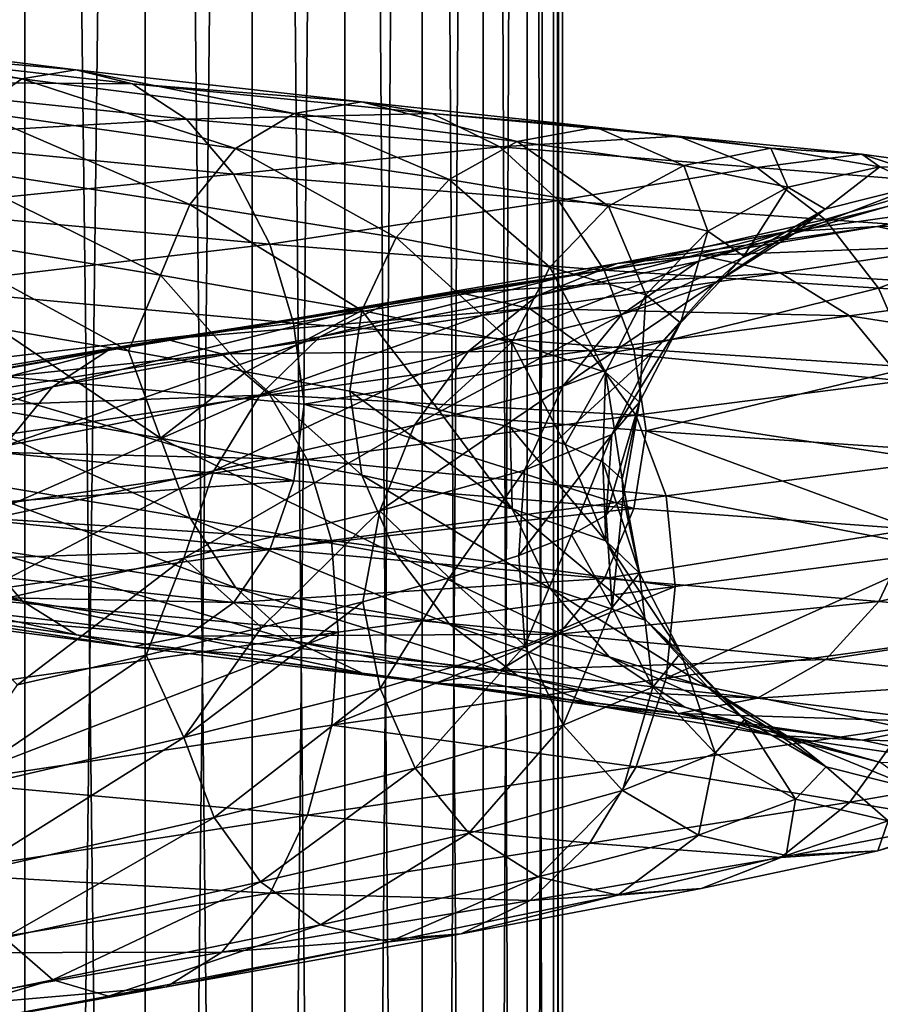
# Model space of a CAD drawing. Header units: metres. Extents: x -109 to 109, y -432 to 89.
# Tile 207 of 256: x 8.66 to 15.54, y -172.77 to -164.89. Entities that reach past the tile are written whole.
import ezdxf

# ---------------------------------------------------------------- set-up
doc = ezdxf.new("R2010")
doc.units = ezdxf.units.M
doc.layers.add('solid_506360_24502164_01', color=7, linetype='CONTINUOUS')

msp = doc.modelspace()

# ---------------------------------------------------------------- linework, layer by layer
at = {"layer": 'solid_506360_24502164_01'}
for points in [[(8.698698, -206.490723, 245.192795), (8.698698, -127.086693, 216.292099), (7.641208, -126.793808, 217.096786)], [(7.641208, -206.19783, 245.997482), (8.698698, -206.490723, 245.192795), (7.641208, -126.793808, 217.096786)], [(9.660883, -206.819809, 244.288635), (9.660883, -127.415779, 215.387939), (8.698698, -127.086693, 216.292099)], [(8.698698, -206.490723, 245.192795), (9.660883, -206.819809, 244.288635), (8.698698, -127.086693, 216.292099)], [(10.51722, -207.181488, 243.294922), (10.51722, -127.777458, 214.394226), (9.660883, -127.415779, 215.387939)], [(9.660883, -206.819809, 244.288635), (10.51722, -207.181488, 243.294922), (9.660883, -127.415779, 215.387939)], [(11.25833, -207.571808, 242.222534), (11.25833, -128.16777, 213.321838), (10.51722, -127.777458, 214.394226)], [(10.51722, -207.181488, 243.294922), (11.25833, -207.571808, 242.222534), (10.51722, -127.777458, 214.394226)], [(11.876091, -207.986481, 241.083237), (11.876091, -128.582443, 212.182526), (11.25833, -128.16777, 213.321838)], [(11.25833, -207.571808, 242.222534), (11.876091, -207.986481, 241.083237), (11.25833, -128.16777, 213.321838)], [(12.363734, -208.420959, 239.889481), (12.363734, -129.016937, 210.988785), (11.876091, -128.582443, 212.182526)], [(11.876091, -207.986481, 241.083237), (12.363734, -208.420959, 239.889481), (11.876091, -128.582443, 212.182526)], [(12.715919, -208.870499, 238.654388), (12.715919, -129.466476, 209.753677), (12.363734, -129.016937, 210.988785)], [(12.363734, -208.420959, 239.889481), (12.715919, -208.870499, 238.654388), (12.363734, -129.016937, 210.988785)], [(12.928784, -209.33017, 237.391449), (12.928784, -129.926147, 208.490753), (12.715919, -129.466476, 209.753677)], [(12.715919, -208.870499, 238.654388), (12.928784, -209.33017, 237.391449), (12.715919, -129.466476, 209.753677)], [(13, -209.794937, 236.114532), (13, -130.3909, 207.213837), (12.928784, -129.926147, 208.490753)], [(12.928784, -209.33017, 237.391449), (13, -209.794937, 236.114532), (12.928784, -129.926147, 208.490753)], [(12.928784, -210.259689, 234.837616), (12.928784, -130.855667, 205.936905), (13, -130.3909, 207.213837)], [(13, -209.794937, 236.114532), (12.928784, -210.259689, 234.837616), (13, -130.3909, 207.213837)], [(12.715919, -210.71936, 233.574677), (12.715919, -131.315338, 204.673981), (12.928784, -130.855667, 205.936905)], [(12.928784, -210.259689, 234.837616), (12.715919, -210.71936, 233.574677), (12.928784, -130.855667, 205.936905)], [(12.363734, -211.1689, 232.339584), (12.363734, -131.764877, 203.438873), (12.715919, -131.315338, 204.673981)], [(12.715919, -210.71936, 233.574677), (12.363734, -211.1689, 232.339584), (12.715919, -131.315338, 204.673981)], [(11.876091, -211.603394, 231.145844), (11.876091, -132.199371, 202.245132), (12.363734, -131.764877, 203.438873)], [(12.363734, -211.1689, 232.339584), (11.876091, -211.603394, 231.145844), (12.363734, -131.764877, 203.438873)], [(11.25833, -212.018066, 230.006531), (11.25833, -132.614044, 201.105835), (11.876091, -132.199371, 202.245132)], [(11.876091, -211.603394, 231.145844), (11.25833, -212.018066, 230.006531), (11.876091, -132.199371, 202.245132)], [(10.51722, -212.408386, 228.934143), (10.51722, -133.004349, 200.033447), (11.25833, -132.614044, 201.105835)], [(11.25833, -212.018066, 230.006531), (10.51722, -212.408386, 228.934143), (11.25833, -132.614044, 201.105835)], [(9.660883, -212.770065, 227.94043), (9.660883, -133.366043, 199.039734), (10.51722, -133.004349, 200.033447)], [(10.51722, -212.408386, 228.934143), (9.660883, -212.770065, 227.94043), (10.51722, -133.004349, 200.033447)], [(8.698698, -213.099152, 227.03627), (8.698698, -133.695129, 198.135574), (9.660883, -133.366043, 199.039734)], [(9.660883, -212.770065, 227.94043), (8.698698, -213.099152, 227.03627), (9.660883, -133.366043, 199.039734)], [(7.641208, -213.392029, 226.231583), (7.641208, -133.988007, 197.330872), (8.698698, -133.695129, 198.135574)], [(8.698698, -213.099152, 227.03627), (7.641208, -213.392029, 226.231583), (8.698698, -133.695129, 198.135574)], [(6.189119, -165.021622, 952.393738), (8.676437, -165.364059, 953.891663), (6.497144, -164.966125, 951.687195)], [(6.497144, -164.966125, 951.687195), (9.108253, -165.292694, 953.254456), (6.819051, -165.092346, 950.981934)], [(8.676437, -165.364059, 953.891663), (9.108253, -165.292694, 953.254456), (6.497144, -164.966125, 951.687195)], [(8.301677, -165.626404, 954.479492), (8.676437, -165.364059, 953.891663), (6.189119, -165.021622, 952.393738)], [(6.819051, -165.092346, 950.981934), (9.55953, -165.403839, 952.621277), (7.127324, -165.387451, 950.33783)], [(9.108253, -165.292694, 953.254456), (9.55953, -165.403839, 952.621277), (6.819051, -165.092346, 950.981934)], [(8.676437, -165.364059, 953.891663), (10.852281, -165.640457, 955.825867), (9.108253, -165.292694, 953.254456)], [(9.108253, -165.292694, 953.254456), (11.392386, -165.549469, 955.279724), (9.55953, -165.403839, 952.621277)], [(10.852281, -165.640457, 955.825867), (11.392386, -165.549469, 955.279724), (9.108253, -165.292694, 953.254456)], [(7.127324, -165.387451, 950.33783), (9.991693, -165.686142, 952.045898), (7.395117, -165.836945, 949.8125)], [(9.55953, -165.403839, 952.621277), (9.991693, -165.686142, 952.045898), (7.127324, -165.387451, 950.33783)], [(8.301677, -165.626404, 954.479492), (10.383539, -165.921692, 956.334351), (8.676437, -165.364059, 953.891663)], [(10.383539, -165.921692, 956.334351), (10.852281, -165.640457, 955.825867), (8.676437, -165.364059, 953.891663)], [(9.55953, -165.403839, 952.621277), (11.956833, -165.642059, 954.741394), (9.991693, -165.686142, 952.045898)], [(11.392386, -165.549469, 955.279724), (11.956833, -165.642059, 954.741394), (9.55953, -165.403839, 952.621277)], [(10.852281, -165.640457, 955.825867), (12.638177, -165.865875, 958.132813), (11.392386, -165.549469, 955.279724)], [(11.392386, -165.549469, 955.279724), (13.267164, -165.752319, 957.696289), (11.956833, -165.642059, 954.741394)], [(12.638177, -165.865875, 958.132813), (13.267164, -165.752319, 957.696289), (11.392386, -165.549469, 955.279724)], [(8.010434, -166.056641, 954.974731), (10.01926, -166.368546, 956.767456), (8.301677, -165.626404, 954.479492)], [(10.01926, -166.368546, 956.767456), (10.383539, -165.921692, 956.334351), (8.301677, -165.626404, 954.479492)], [(11.956833, -165.642059, 954.741394), (12.497372, -165.908707, 954.256653), (9.991693, -165.686142, 952.045898)], [(10.383539, -165.921692, 956.334351), (12.092298, -166.168869, 958.545837), (10.852281, -165.640457, 955.825867)], [(12.092298, -166.168869, 958.545837), (12.638177, -165.865875, 958.132813), (10.852281, -165.640457, 955.825867)], [(11.956833, -165.642059, 954.741394), (13.924499, -165.823654, 957.272278), (12.497372, -165.908707, 954.256653)], [(13.267164, -165.752319, 957.696289), (13.924499, -165.823654, 957.272278), (11.956833, -165.642059, 954.741394)], [(9.991693, -165.686142, 952.045898), (10.367108, -166.126526, 951.580017), (7.395117, -165.836945, 949.8125)], [(9.991693, -165.686142, 952.045898), (12.497372, -165.908707, 954.256653), (10.367108, -166.126526, 951.580017)], [(12.638177, -165.865875, 958.132813), (13.970955, -166.057297, 960.732117), (13.267164, -165.752319, 957.696289)], [(13.267164, -165.752319, 957.696289), (14.666273, -165.919189, 960.4198), (13.924499, -165.823654, 957.272278)], [(13.970955, -166.057297, 960.732117), (14.666273, -165.919189, 960.4198), (13.267164, -165.752319, 957.696289)], [(7.395117, -165.836945, 949.8125), (10.367108, -166.126526, 951.580017), (7.603465, -166.403152, 949.441162)], [(12.092298, -166.168869, 958.545837), (13.367509, -166.384094, 961.037048), (12.638177, -165.865875, 958.132813)], [(13.924499, -165.823654, 957.272278), (14.553991, -166.07251, 956.896912), (12.497372, -165.908707, 954.256653)], [(13.367509, -166.384094, 961.037048), (13.970955, -166.057297, 960.732117), (12.638177, -165.865875, 958.132813)], [(13.924499, -165.823654, 957.272278), (15.392927, -165.967468, 960.125488), (14.553991, -166.07251, 956.896912)], [(14.666273, -165.919189, 960.4198), (15.392927, -165.967468, 960.125488), (13.924499, -165.823654, 957.272278)], [(10.01926, -166.368546, 956.767456), (11.668071, -166.634995, 958.904419), (10.383539, -165.921692, 956.334351)], [(12.497372, -165.908707, 954.256653), (12.966932, -166.338089, 953.869263), (10.367108, -166.126526, 951.580017)], [(11.668071, -166.634995, 958.904419), (12.092298, -166.168869, 958.545837), (10.383539, -165.921692, 956.334351)], [(12.497372, -165.908707, 954.256653), (14.553991, -166.07251, 956.896912), (12.966932, -166.338089, 953.869263)], [(13.970955, -166.057297, 960.732117), (14.801195, -166.231873, 963.536072), (14.666273, -165.919189, 960.4198)], [(14.666273, -165.919189, 960.4198), (15.537833, -166.068161, 963.358276), (15.392927, -165.967468, 960.125488)], [(14.801195, -166.231873, 963.536072), (15.537833, -166.068161, 963.358276), (14.666273, -165.919189, 960.4198)], [(15.392927, -165.967468, 960.125488), (16.088804, -166.197098, 959.874207), (14.553991, -166.07251, 956.896912)], [(15.392927, -165.967468, 960.125488), (16.307671, -166.092484, 963.204407), (16.088804, -166.197098, 959.874207)], [(15.537833, -166.068161, 963.358276), (16.307671, -166.092484, 963.204407), (15.392927, -165.967468, 960.125488)], [(7.82211, -166.610931, 955.340759), (9.783709, -166.936005, 957.092834), (8.010434, -166.056641, 954.974731)], [(9.783709, -166.936005, 957.092834), (10.01926, -166.368546, 956.767456), (8.010434, -166.056641, 954.974731)], [(14.553991, -166.07251, 956.896912), (15.100824, -166.489517, 956.60437), (12.966932, -166.338089, 953.869263)], [(13.367509, -166.384094, 961.037048), (14.161889, -166.583588, 963.723999), (13.970955, -166.057297, 960.732117)], [(14.161889, -166.583588, 963.723999), (14.801195, -166.231873, 963.536072), (13.970955, -166.057297, 960.732117)], [(14.553991, -166.07251, 956.896912), (16.088804, -166.197098, 959.874207), (15.100824, -166.489517, 956.60437)], [(14.801195, -166.231873, 963.536072), (15.101244, -166.407272, 966.446472), (15.537833, -166.068161, 963.358276)], [(15.101244, -166.407272, 966.446472), (15.852816, -166.21785, 966.40863), (15.537833, -166.068161, 963.358276)], [(15.537833, -166.068161, 963.358276), (15.852816, -166.21785, 966.40863), (16.307671, -166.092484, 963.204407)], [(10.367108, -166.126526, 951.580017), (10.659189, -166.687988, 951.254578), (7.603465, -166.403152, 949.441162)], [(10.367108, -166.126526, 951.580017), (12.966932, -166.338089, 953.869263), (10.659189, -166.687988, 951.254578)], [(11.668071, -166.634995, 958.904419), (12.898545, -166.871338, 961.311279), (12.092298, -166.168869, 958.545837)], [(12.898545, -166.871338, 961.311279), (13.367509, -166.384094, 961.037048), (12.092298, -166.168869, 958.545837)], [(16.088804, -166.197098, 959.874207), (16.693304, -166.600937, 959.689331), (15.100824, -166.489517, 956.60437)], [(14.161889, -166.583588, 963.723999), (14.448978, -166.784073, 966.512695), (14.801195, -166.231873, 963.536072)], [(14.448978, -166.784073, 966.512695), (15.101244, -166.407272, 966.446472), (14.801195, -166.231873, 963.536072)], [(14.857674, -166.600128, 969.363342), (15.597123, -166.385849, 969.465881), (15.852816, -166.21785, 966.40863)], [(15.101244, -166.407272, 966.446472), (14.857674, -166.600128, 969.363342), (15.852816, -166.21785, 966.40863)], [(12.966932, -166.338089, 953.869263), (13.332259, -166.894058, 953.604736), (10.659189, -166.687988, 951.254578)], [(12.966932, -166.338089, 953.869263), (15.100824, -166.489517, 956.60437), (13.332259, -166.894058, 953.604736)], [(7.603465, -166.403152, 949.441162), (10.659189, -166.687988, 951.254578), (7.738523, -167.034073, 949.245117)], [(9.783709, -166.936005, 957.092834), (11.393756, -167.217773, 959.181091), (10.01926, -166.368546, 956.767456)], [(11.393756, -167.217773, 959.181091), (11.668071, -166.634995, 958.904419), (10.01926, -166.368546, 956.767456)], [(12.898545, -166.871338, 961.311279), (13.665056, -167.093033, 963.906921), (13.367509, -166.384094, 961.037048)], [(13.665056, -167.093033, 963.906921), (14.161889, -166.583588, 963.723999), (13.367509, -166.384094, 961.037048)], [(14.082248, -166.825989, 972.185181), (14.783105, -166.588577, 972.423462), (15.597123, -166.385849, 969.465881)], [(14.857674, -166.600128, 969.363342), (14.082248, -166.825989, 972.185181), (15.597123, -166.385849, 969.465881)], [(14.215928, -167.001297, 969.307495), (14.857674, -166.600128, 969.363342), (15.101244, -166.407272, 966.446472)], [(14.448978, -166.784073, 966.512695), (14.215928, -167.001297, 969.307495), (15.101244, -166.407272, 966.446472)], [(14.783105, -166.588577, 972.423462), (15.515548, -166.544571, 972.703735), (16.369898, -166.363174, 969.604553)], [(15.597123, -166.385849, 969.465881), (14.783105, -166.588577, 972.423462), (16.369898, -166.363174, 969.604553)], [(16.369898, -166.363174, 969.604553), (15.515548, -166.544571, 972.703735), (17.10994, -166.534378, 969.767517)], [(15.100824, -166.489517, 956.60437), (15.526271, -167.039505, 956.413574), (13.332259, -166.894058, 953.604736)], [(15.100824, -166.489517, 956.60437), (16.693304, -166.600937, 959.689331), (15.526271, -167.039505, 956.413574)], [(12.799594, -167.098648, 974.813416), (13.436615, -166.840607, 975.177979), (14.783105, -166.588577, 972.423462)], [(14.082248, -166.825989, 972.185181), (12.799594, -167.098648, 974.813416), (14.783105, -166.588577, 972.423462)], [(13.436615, -166.840607, 975.177979), (14.102345, -166.777679, 975.590027), (15.515548, -166.544571, 972.703735)], [(14.783105, -166.588577, 972.423462), (13.436615, -166.840607, 975.177979), (15.515548, -166.544571, 972.703735)], [(13.665056, -167.093033, 963.906921), (13.942074, -167.315964, 966.600769), (14.161889, -166.583588, 963.723999)], [(13.942074, -167.315964, 966.600769), (14.448978, -166.784073, 966.512695), (14.161889, -166.583588, 963.723999)], [(15.515548, -166.544571, 972.703735), (14.102345, -166.777679, 975.590027), (16.216969, -166.698441, 973.002258)], [(15.515548, -166.544571, 972.703735), (16.216969, -166.698441, 973.002258), (17.10994, -166.534378, 969.767517)], [(7.82211, -166.610931, 955.340759), (8.485583, -167.36203, 956.11731), (9.527989, -167.54097, 957.094421)], [(7.82211, -166.610931, 955.340759), (9.527989, -167.54097, 957.094421), (9.783709, -166.936005, 957.092834)], [(11.393756, -167.217773, 959.181091), (12.595302, -167.471008, 961.532959), (11.668071, -166.634995, 958.904419)], [(12.595302, -167.471008, 961.532959), (12.898545, -166.871338, 961.311279), (11.668071, -166.634995, 958.904419)], [(13.473994, -167.249924, 972.011169), (14.082248, -166.825989, 972.185181), (14.857674, -166.600128, 969.363342)], [(14.215928, -167.001297, 969.307495), (13.473994, -167.249924, 972.011169), (14.857674, -166.600128, 969.363342)], [(16.693304, -166.600937, 959.689331), (17.163618, -167.144775, 959.582214), (15.526271, -167.039505, 956.413574)], [(10.659189, -166.687988, 951.254578), (10.848525, -167.318665, 951.087891), (7.738523, -167.034073, 949.245117)], [(10.659189, -166.687988, 951.254578), (13.332259, -166.894058, 953.604736), (10.848525, -167.318665, 951.087891)], [(14.102345, -166.777679, 975.590027), (14.739878, -166.916336, 976.014404), (16.216969, -166.698441, 973.002258)], [(16.216969, -166.698441, 973.002258), (14.739878, -166.916336, 976.014404), (16.826284, -167.051941, 973.294678)], [(11.60936, -167.153839, 977.63501), (12.184556, -167.075027, 978.164063), (14.102345, -166.777679, 975.590027)], [(13.436615, -166.840607, 975.177979), (11.60936, -167.153839, 977.63501), (14.102345, -166.777679, 975.590027)], [(14.102345, -166.777679, 975.590027), (12.184556, -167.075027, 978.164063), (14.739878, -166.916336, 976.014404)], [(12.246743, -167.542999, 974.52948), (12.799594, -167.098648, 974.813416), (14.082248, -166.825989, 972.185181)], [(13.473994, -167.249924, 972.011169), (12.246743, -167.542999, 974.52948), (14.082248, -166.825989, 972.185181)], [(13.717199, -167.555038, 969.300354), (14.215928, -167.001297, 969.307495), (14.448978, -166.784073, 966.512695)], [(13.942074, -167.315964, 966.600769), (13.717199, -167.555038, 969.300354), (14.448978, -166.784073, 966.512695)], [(13.332259, -166.894058, 953.604736), (13.569077, -167.524872, 953.477234), (10.848525, -167.318665, 951.087891)], [(11.058968, -167.429337, 977.158081), (11.60936, -167.153839, 977.63501), (13.436615, -166.840607, 975.177979)], [(12.799594, -167.098648, 974.813416), (11.058968, -167.429337, 977.158081), (13.436615, -166.840607, 975.177979)], [(12.595302, -167.471008, 961.532959), (13.343792, -167.710526, 964.069214), (12.898545, -166.871338, 961.311279)], [(13.343792, -167.710526, 964.069214), (13.665056, -167.093033, 963.906921), (12.898545, -166.871338, 961.311279)], [(13.332259, -166.894058, 953.604736), (15.526271, -167.039505, 956.413574), (13.569077, -167.524872, 953.477234)], [(9.783709, -166.936005, 957.092834), (9.527989, -167.54097, 957.094421), (10.468532, -167.707153, 958.175171)], [(9.783709, -166.936005, 957.092834), (10.468532, -167.707153, 958.175171), (11.393756, -167.217773, 959.181091)], [(12.184556, -167.075027, 978.164063), (12.735391, -167.201035, 978.700317), (14.739878, -166.916336, 976.014404)], [(14.739878, -166.916336, 976.014404), (12.735391, -167.201035, 978.700317), (15.293695, -167.260162, 976.416016)], [(14.739878, -166.916336, 976.014404), (15.293695, -167.260162, 976.416016), (16.826284, -167.051941, 973.294678)], [(7.738523, -167.034073, 949.245117), (10.848525, -167.318665, 951.087891), (7.799072, -167.679214, 949.251709)], [(13.001295, -167.824234, 971.911865), (13.473994, -167.249924, 972.011169), (14.215928, -167.001297, 969.307495)], [(13.717199, -167.555038, 969.300354), (13.001295, -167.824234, 971.911865), (14.215928, -167.001297, 969.307495)], [(15.526271, -167.039505, 956.413574), (15.802059, -167.670853, 956.333618), (13.569077, -167.524872, 953.477234)], [(16.826284, -167.051941, 973.294678), (15.293695, -167.260162, 976.416016), (17.300343, -167.574768, 973.558533)], [(15.526271, -167.039505, 956.413574), (17.163618, -167.144775, 959.582214), (15.802059, -167.670853, 956.333618)], [(9.363805, -167.537903, 979.707214), (9.827744, -167.446686, 980.334412), (12.184556, -167.075027, 978.164063)], [(11.60936, -167.153839, 977.63501), (9.363805, -167.537903, 979.707214), (12.184556, -167.075027, 978.164063)], [(12.184556, -167.075027, 978.164063), (9.827744, -167.446686, 980.334412), (12.735391, -167.201035, 978.700317)], [(10.581299, -167.891098, 976.776306), (11.058968, -167.429337, 977.158081), (12.799594, -167.098648, 974.813416)], [(12.246743, -167.542999, 974.52948), (10.581299, -167.891098, 976.776306), (12.799594, -167.098648, 974.813416)], [(13.343792, -167.710526, 964.069214), (13.614297, -167.951569, 966.701294), (13.665056, -167.093033, 963.906921)], [(13.614297, -167.951569, 966.701294), (13.942074, -167.315964, 966.600769), (13.665056, -167.093033, 963.906921)], [(8.919873, -167.827179, 979.136047), (9.363805, -167.537903, 979.707214), (11.60936, -167.153839, 977.63501)], [(11.058968, -167.429337, 977.158081), (8.919873, -167.827179, 979.136047), (11.60936, -167.153839, 977.63501)], [(9.827744, -167.446686, 980.334412), (10.272032, -167.563004, 980.964233), (12.735391, -167.201035, 978.700317)], [(12.735391, -167.201035, 978.700317), (10.272032, -167.563004, 980.964233), (13.213894, -167.537048, 979.198792)], [(11.393756, -167.217773, 959.181091), (10.468532, -167.707153, 958.175171), (11.298074, -167.863037, 959.348694)], [(11.393756, -167.217773, 959.181091), (11.298074, -167.863037, 959.348694), (12.00511, -168.01059, 960.60022)], [(11.393756, -167.217773, 959.181091), (12.00511, -168.01059, 960.60022), (12.595302, -167.471008, 961.532959)], [(12.735391, -167.201035, 978.700317), (13.213894, -167.537048, 979.198792), (15.293695, -167.260162, 976.416016)], [(11.817099, -168.135818, 974.344299), (12.246743, -167.542999, 974.52948), (13.473994, -167.249924, 972.011169)], [(13.001295, -167.824234, 971.911865), (11.817099, -168.135818, 974.344299), (13.473994, -167.249924, 972.011169)], [(15.293695, -167.260162, 976.416016), (13.213894, -167.537048, 979.198792), (15.724576, -167.779633, 976.764587)], [(15.293695, -167.260162, 976.416016), (15.724576, -167.779633, 976.764587), (17.300343, -167.574768, 973.558533)], [(10.848525, -167.318665, 951.087891), (10.933177, -167.968292, 951.110901), (7.799072, -167.679214, 949.251709)], [(7.823287, -167.900696, 955.550842), (9.785182, -168.237839, 957.300842), (8.485583, -167.36203, 956.11731)], [(9.785182, -168.237839, 957.300842), (9.527989, -167.54097, 957.094421), (8.485583, -167.36203, 956.11731)], [(10.848525, -167.318665, 951.087891), (13.569077, -167.524872, 953.477234), (10.933177, -167.968292, 951.110901)], [(13.39471, -168.20842, 969.338867), (13.717199, -167.555038, 969.300354), (13.942074, -167.315964, 966.600769)], [(13.614297, -167.951569, 966.701294), (13.39471, -168.20842, 969.338867), (13.942074, -167.315964, 966.600769)], [(6.783278, -167.998703, 981.325867), (7.119362, -167.89888, 982.028748), (9.827744, -167.446686, 980.334412)], [(9.363805, -167.537903, 979.707214), (6.783278, -167.998703, 981.325867), (9.827744, -167.446686, 980.334412)], [(9.827744, -167.446686, 980.334412), (7.119362, -167.89888, 982.028748), (10.272032, -167.563004, 980.964233)], [(8.534598, -168.302765, 978.671997), (8.919873, -167.827179, 979.136047), (11.058968, -167.429337, 977.158081)], [(10.581299, -167.891098, 976.776306), (8.534598, -168.302765, 978.671997), (11.058968, -167.429337, 977.158081)], [(13.569077, -167.524872, 953.477234), (13.6683, -168.17981, 953.51709), (10.933177, -167.968292, 951.110901)], [(12.595302, -167.471008, 961.532959), (12.00511, -168.01059, 960.60022), (12.580624, -168.152023, 961.916138)], [(12.595302, -167.471008, 961.532959), (12.580624, -168.152023, 961.916138), (13.021152, -168.290359, 963.28833)], [(12.595302, -167.471008, 961.532959), (13.021152, -168.290359, 963.28833), (13.343792, -167.710526, 964.069214)], [(13.569077, -167.524872, 953.477234), (15.802059, -167.670853, 956.333618), (13.6683, -168.17981, 953.51709)], [(6.461687, -168.297699, 980.681763), (6.783278, -167.998703, 981.325867), (9.363805, -167.537903, 979.707214)], [(8.919873, -167.827179, 979.136047), (6.461687, -168.297699, 980.681763), (9.363805, -167.537903, 979.707214)], [(7.119362, -167.89888, 982.028748), (7.441211, -168.008652, 982.730713), (10.272032, -167.563004, 980.964233)], [(10.272032, -167.563004, 980.964233), (7.441211, -168.008652, 982.730713), (10.65798, -167.893265, 981.543701)], [(9.785182, -168.237839, 957.300842), (10.468532, -167.707153, 958.175171), (9.527989, -167.54097, 957.094421)], [(10.210082, -168.499802, 976.514526), (10.581299, -167.891098, 976.776306), (12.246743, -167.542999, 974.52948)], [(11.817099, -168.135818, 974.344299), (10.210082, -168.499802, 976.514526), (12.246743, -167.542999, 974.52948)], [(10.272032, -167.563004, 980.964233), (10.65798, -167.893265, 981.543701), (13.213894, -167.537048, 979.198792)], [(13.213894, -167.537048, 979.198792), (10.65798, -167.893265, 981.543701), (13.586179, -168.054153, 979.622437)], [(12.695636, -168.4944, 971.89032), (13.001295, -167.824234, 971.911865), (13.717199, -167.555038, 969.300354)], [(13.39471, -168.20842, 969.338867), (12.695636, -168.4944, 971.89032), (13.717199, -167.555038, 969.300354)], [(13.213894, -167.537048, 979.198792), (13.586179, -168.054153, 979.622437), (15.724576, -167.779633, 976.764587)], [(7.799072, -167.679214, 949.251709), (10.849702, -168.578995, 951.293213), (7.739363, -168.281677, 949.452209)], [(7.799072, -167.679214, 949.251709), (10.933177, -167.968292, 951.110901), (10.849702, -168.578995, 951.293213)], [(15.802059, -167.670853, 956.333618), (15.915515, -168.332718, 956.398132), (13.6683, -168.17981, 953.51709)], [(9.785182, -168.237839, 957.300842), (11.395472, -168.534012, 959.38739), (10.468532, -167.707153, 958.175171)], [(11.395472, -168.534012, 959.38739), (11.298074, -167.863037, 959.348694), (10.468532, -167.707153, 958.175171)], [(13.343792, -167.710526, 964.069214), (13.021152, -168.290359, 963.28833), (13.321123, -168.427673, 964.698303)], [(13.343792, -167.710526, 964.069214), (13.321123, -168.427673, 964.698303), (13.476572, -168.565887, 966.126343)], [(13.343792, -167.710526, 964.069214), (13.476572, -168.565887, 966.126343), (13.614297, -167.951569, 966.701294)], [(6.182588, -168.783203, 980.153931), (6.461687, -168.297699, 980.681763), (8.919873, -167.827179, 979.136047)], [(8.534598, -168.302765, 978.671997), (6.182588, -168.783203, 980.153931), (8.919873, -167.827179, 979.136047)], [(11.53928, -168.821213, 974.266724), (11.817099, -168.135818, 974.344299), (13.001295, -167.824234, 971.911865)], [(12.695636, -168.4944, 971.89032), (11.53928, -168.821213, 974.266724), (13.001295, -167.824234, 971.911865)], [(15.724576, -167.779633, 976.764587), (13.586179, -168.054153, 979.622437), (16.003887, -168.423233, 977.033386)], [(7.441211, -168.008652, 982.730713), (7.720798, -168.335297, 983.372253), (10.65798, -167.893265, 981.543701)], [(10.65798, -167.893265, 981.543701), (7.720798, -168.335297, 983.372253), (10.958256, -168.408997, 982.029907)], [(10.021998, -168.878235, 957.16864), (9.785182, -168.237839, 957.300842), (7.823287, -167.900696, 955.550842)], [(8.012623, -168.54248, 955.379761), (10.021998, -168.878235, 957.16864), (7.823287, -167.900696, 955.550842)], [(8.235185, -168.924225, 978.345764), (8.534598, -168.302765, 978.671997), (10.581299, -167.891098, 976.776306)], [(10.210082, -168.499802, 976.514526), (8.235185, -168.924225, 978.345764), (10.581299, -167.891098, 976.776306)], [(10.65798, -167.893265, 981.543701), (10.958256, -168.408997, 982.029907), (13.586179, -168.054153, 979.622437)], [(12.597198, -168.803452, 961.737854), (12.00511, -168.01059, 960.60022), (11.298074, -167.863037, 959.348694)], [(11.395472, -168.534012, 959.38739), (12.597198, -168.803452, 961.737854), (11.298074, -167.863037, 959.348694)], [(10.933177, -167.968292, 951.110901), (13.570549, -168.801666, 953.681335), (10.849702, -168.578995, 951.293213)], [(10.933177, -167.968292, 951.110901), (13.6683, -168.17981, 953.51709), (13.570549, -168.801666, 953.681335)], [(13.614297, -167.951569, 966.701294), (13.485946, -168.707718, 967.562622), (13.349938, -168.855682, 968.9953)], [(13.614297, -167.951569, 966.701294), (13.349938, -168.855682, 968.9953), (13.39471, -168.20842, 969.338867)], [(13.614297, -167.951569, 966.701294), (13.476572, -168.565887, 966.126343), (13.485946, -168.707718, 967.562622)], [(13.586179, -168.054153, 979.622437), (10.958256, -168.408997, 982.029907), (13.827506, -168.700699, 979.939514)], [(12.597198, -168.803452, 961.737854), (12.580624, -168.152023, 961.916138), (12.00511, -168.01059, 960.60022)], [(13.586179, -168.054153, 979.622437), (13.827506, -168.700699, 979.939514), (16.003887, -168.423233, 977.033386)], [(9.970044, -169.19838, 976.386841), (10.210082, -168.499802, 976.514526), (11.817099, -168.135818, 974.344299)], [(11.53928, -168.821213, 974.266724), (9.970044, -169.19838, 976.386841), (11.817099, -168.135818, 974.344299)], [(13.345801, -169.060471, 964.272766), (13.021152, -168.290359, 963.28833), (12.580624, -168.152023, 961.916138)], [(12.597198, -168.803452, 961.737854), (13.345801, -169.060471, 964.272766), (12.580624, -168.152023, 961.916138)], [(11.67126, -169.173096, 959.302368), (11.395472, -168.534012, 959.38739), (9.785182, -168.237839, 957.300842)], [(10.021998, -168.878235, 957.16864), (11.67126, -169.173096, 959.302368), (9.785182, -168.237839, 957.300842)], [(13.39471, -168.20842, 969.338867), (13.07021, -169.01181, 970.408203), (12.649922, -169.177643, 971.78241)], [(13.39471, -168.20842, 969.338867), (12.649922, -169.177643, 971.78241), (12.695636, -168.4944, 971.89032)], [(13.39471, -168.20842, 969.338867), (13.349938, -168.855682, 968.9953), (13.07021, -169.01181, 970.408203)], [(13.6683, -168.17981, 953.51709), (15.803775, -168.967377, 956.536926), (13.570549, -168.801666, 953.681335)], [(13.6683, -168.17981, 953.51709), (15.915515, -168.332718, 956.398132), (15.803775, -168.967377, 956.536926)], [(7.739363, -168.281677, 949.452209), (10.849702, -168.578995, 951.293213), (7.605026, -168.81514, 949.841736)], [(13.345801, -169.060471, 964.272766), (13.321123, -168.427673, 964.698303), (13.021152, -168.290359, 963.28833)], [(7.720798, -168.335297, 983.372253), (7.938321, -168.850662, 983.906311), (10.958256, -168.408997, 982.029907)], [(10.958256, -168.408997, 982.029907), (7.938321, -168.850662, 983.906311), (11.152904, -169.058456, 982.387024)], [(10.958256, -168.408997, 982.029907), (11.152904, -169.058456, 982.387024), (13.827506, -168.700699, 979.939514)], [(13.616347, -169.319656, 966.903503), (13.476572, -168.565887, 966.126343), (13.321123, -168.427673, 964.698303)], [(13.345801, -169.060471, 964.272766), (13.616347, -169.319656, 966.903503), (13.321123, -168.427673, 964.698303)], [(16.003887, -168.423233, 977.033386), (13.827506, -168.700699, 979.939514), (16.092117, -169.138947, 977.21405)], [(10.387325, -169.437454, 956.896423), (10.021998, -168.878235, 957.16864), (8.012623, -168.54248, 955.379761)], [(8.304704, -169.107574, 955.046814), (10.387325, -169.437454, 956.896423), (8.012623, -168.54248, 955.379761)], [(8.041576, -169.633514, 978.175781), (8.235185, -168.924225, 978.345764), (10.210082, -168.499802, 976.514526)], [(9.970044, -169.19838, 976.386841), (8.041576, -169.633514, 978.175781), (10.210082, -168.499802, 976.514526)], [(12.90207, -169.441467, 961.706482), (12.597198, -168.803452, 961.737854), (11.395472, -168.534012, 959.38739)], [(11.67126, -169.173096, 959.302368), (12.90207, -169.441467, 961.706482), (11.395472, -168.534012, 959.38739)], [(12.695636, -168.4944, 971.89032), (12.092057, -169.355362, 973.106567), (11.53928, -168.821213, 974.266724)], [(12.695636, -168.4944, 971.89032), (12.649922, -169.177643, 971.78241), (12.092057, -169.355362, 973.106567)], [(10.849702, -168.578995, 951.293213), (10.661378, -169.1241, 951.65155), (7.605026, -168.81514, 949.841736)], [(10.849702, -168.578995, 951.293213), (13.570549, -168.801666, 953.681335), (10.661378, -169.1241, 951.65155)], [(13.616347, -169.319656, 966.903503), (13.485946, -168.707718, 967.562622), (13.476572, -168.565887, 966.126343)], [(13.827506, -168.700699, 979.939514), (11.152904, -169.058456, 982.387024), (13.899437, -169.424744, 980.133911)], [(13.396727, -169.594696, 969.539551), (13.349938, -168.855682, 968.9953), (13.485946, -168.707718, 967.562622)], [(13.616347, -169.319656, 966.903503), (13.396727, -169.594696, 969.539551), (13.485946, -168.707718, 967.562622)], [(13.827506, -168.700699, 979.939514), (13.899437, -169.424744, 980.133911), (16.092117, -169.138947, 977.21405)], [(8.680119, -169.542755, 954.572571), (8.304704, -169.107574, 955.046814), (5.923952, -168.723129, 953.615845)], [(6.191745, -169.166702, 953.082092), (8.680119, -169.542755, 954.572571), (5.923952, -168.723129, 953.615845)], [(7.605026, -168.81514, 949.841736), (10.661378, -169.1241, 951.65155), (7.397276, -169.230682, 950.37616)], [(7.938321, -168.850662, 983.906311), (8.079328, -169.502808, 984.293823), (11.152904, -169.058456, 982.387024)], [(11.53928, -168.821213, 974.266724), (10.591284, -169.752899, 975.553223), (9.970044, -169.19838, 976.386841)], [(11.53928, -168.821213, 974.266724), (11.40204, -169.546967, 974.370056), (10.591284, -169.752899, 975.553223)], [(13.570549, -168.801666, 953.681335), (13.334997, -169.36145, 953.999207), (10.661378, -169.1241, 951.65155)], [(11.53928, -168.821213, 974.266724), (12.092057, -169.355362, 973.106567), (11.40204, -169.546967, 974.370056)], [(13.668791, -169.697708, 964.299683), (13.345801, -169.060471, 964.272766), (12.597198, -168.803452, 961.737854)], [(12.90207, -169.441467, 961.706482), (13.668791, -169.697708, 964.299683), (12.597198, -168.803452, 961.737854)], [(13.396727, -169.594696, 969.539551), (13.07021, -169.01181, 970.408203), (13.349938, -168.855682, 968.9953)], [(13.570549, -168.801666, 953.681335), (15.803775, -168.967377, 956.536926), (13.334997, -169.36145, 953.999207)], [(12.096706, -169.725922, 959.103638), (11.67126, -169.173096, 959.302368), (10.021998, -168.878235, 957.16864)], [(10.387325, -169.437454, 956.896423), (12.096706, -169.725922, 959.103638), (10.021998, -168.878235, 957.16864)], [(12.697547, -169.89827, 972.089355), (12.649922, -169.177643, 971.78241), (13.07021, -169.01181, 970.408203)], [(13.396727, -169.594696, 969.539551), (12.697547, -169.89827, 972.089355), (13.07021, -169.01181, 970.408203)], [(15.803775, -168.967377, 956.536926), (15.52946, -169.544312, 956.806335), (13.334997, -169.36145, 953.999207)], [(15.803775, -168.967377, 956.536926), (17.470385, -169.095886, 959.759216), (15.52946, -169.544312, 956.806335)], [(11.152904, -169.058456, 982.387024), (8.079328, -169.502808, 984.293823), (11.204249, -169.790009, 982.593018)], [(10.856886, -169.862579, 956.500793), (10.387325, -169.437454, 956.896423), (8.304704, -169.107574, 955.046814)], [(8.680119, -169.542755, 954.572571), (10.856886, -169.862579, 956.500793), (8.304704, -169.107574, 955.046814)], [(11.152904, -169.058456, 982.387024), (11.204249, -169.790009, 982.593018), (13.899437, -169.424744, 980.133911)], [(13.945884, -169.956482, 966.990967), (13.616347, -169.319656, 966.903503), (13.345801, -169.060471, 964.272766)], [(13.668791, -169.697708, 964.299683), (13.945884, -169.956482, 966.990967), (13.345801, -169.060471, 964.272766)], [(17.470385, -169.095886, 959.759216), (17.167143, -169.691788, 959.973938), (15.52946, -169.544312, 956.806335)], [(9.112282, -169.812622, 953.990906), (8.680119, -169.542755, 954.572571), (6.191745, -169.166702, 953.082092)], [(6.500018, -169.447891, 952.431458), (9.112282, -169.812622, 953.990906), (6.191745, -169.166702, 953.082092)], [(10.661378, -169.1241, 951.65155), (10.370135, -169.553253, 952.138367), (7.397276, -169.230682, 950.37616)], [(10.661378, -169.1241, 951.65155), (13.334997, -169.36145, 953.999207), (10.370135, -169.553253, 952.138367)], [(13.372383, -169.987656, 961.591248), (12.90207, -169.441467, 961.706482), (11.67126, -169.173096, 959.302368)], [(12.096706, -169.725922, 959.103638), (13.372383, -169.987656, 961.591248), (11.67126, -169.173096, 959.302368)], [(12.697547, -169.89827, 972.089355), (12.092057, -169.355362, 973.106567), (12.649922, -169.177643, 971.78241)], [(16.092117, -169.138947, 977.21405), (13.829007, -170.160172, 980.137634), (16.005625, -169.86264, 977.233154)], [(16.092117, -169.138947, 977.21405), (13.899437, -169.424744, 980.133911), (13.829007, -170.160172, 980.137634)], [(7.397276, -169.230682, 950.37616), (10.370135, -169.553253, 952.138367), (7.12995, -169.486053, 951.018494)], [(9.970044, -169.19838, 976.386841), (8.639909, -170.213257, 977.634583), (8.041576, -169.633514, 978.175781)], [(9.970044, -169.19838, 976.386841), (9.668387, -169.974411, 976.64386), (8.639909, -170.213257, 977.634583)], [(9.970044, -169.19838, 976.386841), (10.591284, -169.752899, 975.553223), (9.668387, -169.974411, 976.64386)], [(13.720948, -170.231506, 969.687805), (13.396727, -169.594696, 969.539551), (13.616347, -169.319656, 966.903503)], [(13.945884, -169.956482, 966.990967), (13.720948, -170.231506, 969.687805), (13.616347, -169.319656, 966.903503)], [(13.334997, -169.36145, 953.999207), (12.970718, -169.807587, 954.42395), (10.370135, -169.553253, 952.138367)], [(13.899437, -169.424744, 980.133911), (11.154114, -170.534836, 982.582825), (13.829007, -170.160172, 980.137634)], [(13.899437, -169.424744, 980.133911), (11.204249, -169.790009, 982.593018), (11.154114, -170.534836, 982.582825)], [(11.541017, -170.24147, 974.463806), (11.40204, -169.546967, 974.370056), (12.092057, -169.355362, 973.106567)], [(12.697547, -169.89827, 972.089355), (11.541017, -170.24147, 974.463806), (12.092057, -169.355362, 973.106567)], [(13.334997, -169.36145, 953.999207), (15.52946, -169.544312, 956.806335), (12.970718, -169.807587, 954.42395)], [(9.563559, -169.908234, 953.355164), (9.112282, -169.812622, 953.990906), (6.500018, -169.447891, 952.431458)], [(6.821925, -169.556808, 951.723267), (9.563559, -169.908234, 953.355164), (6.500018, -169.447891, 952.431458)], [(7.12995, -169.486053, 951.018494), (9.995375, -169.823105, 952.719971), (6.821925, -169.556808, 951.723267)], [(10.370135, -169.553253, 952.138367), (9.995375, -169.823105, 952.719971), (7.12995, -169.486053, 951.018494)], [(8.079328, -169.502808, 984.293823), (8.113382, -170.239777, 984.504028), (11.204249, -169.790009, 982.593018)], [(12.643539, -170.139832, 958.802979), (12.096706, -169.725922, 959.103638), (10.387325, -169.437454, 956.896423)], [(10.856886, -169.862579, 956.500793), (12.643539, -170.139832, 958.802979), (10.387325, -169.437454, 956.896423)], [(14.167052, -170.23735, 964.274902), (13.668791, -169.697708, 964.299683), (12.90207, -169.441467, 961.706482)], [(13.372383, -169.987656, 961.591248), (14.167052, -170.23735, 964.274902), (12.90207, -169.441467, 961.706482)], [(9.995375, -169.823105, 952.719971), (9.563559, -169.908234, 953.355164), (6.821925, -169.556808, 951.723267)], [(11.397425, -170.118774, 956.010071), (10.856886, -169.862579, 956.500793), (8.680119, -169.542755, 954.572571)], [(9.112282, -169.812622, 953.990906), (11.397425, -170.118774, 956.010071), (8.680119, -169.542755, 954.572571)], [(9.971545, -170.63327, 976.581604), (10.591284, -169.752899, 975.553223), (11.40204, -169.546967, 974.370056)], [(11.541017, -170.24147, 974.463806), (9.971545, -170.63327, 976.581604), (11.40204, -169.546967, 974.370056)], [(10.370135, -169.553253, 952.138367), (12.970718, -169.807587, 954.42395), (9.995375, -169.823105, 952.719971)], [(15.52946, -169.544312, 956.806335), (15.105233, -170.010117, 957.156494), (12.970718, -169.807587, 954.42395)], [(15.52946, -169.544312, 956.806335), (17.167143, -169.691788, 959.973938), (15.105233, -170.010117, 957.156494)], [(13.004848, -170.535446, 972.296204), (12.697547, -169.89827, 972.089355), (13.396727, -169.594696, 969.539551)], [(13.720948, -170.231506, 969.687805), (13.004848, -170.535446, 972.296204), (13.396727, -169.594696, 969.539551)], [(13.976883, -170.389694, 961.398376), (13.372383, -169.987656, 961.591248), (12.096706, -169.725922, 959.103638)], [(12.643539, -170.139832, 958.802979), (13.976883, -170.389694, 961.398376), (12.096706, -169.725922, 959.103638)], [(14.454247, -170.489929, 967.060364), (13.945884, -169.956482, 966.990967), (13.668791, -169.697708, 964.299683)], [(14.167052, -170.23735, 964.274902), (14.454247, -170.489929, 967.060364), (13.668791, -169.697708, 964.299683)], [(17.167143, -169.691788, 959.973938), (16.698179, -170.179199, 960.239746), (15.105233, -170.010117, 957.156494)], [(11.204249, -169.790009, 982.593018), (8.080204, -170.992355, 984.486694), (11.154114, -170.534836, 982.582825)], [(11.204249, -169.790009, 982.593018), (8.113382, -170.239777, 984.504028), (8.080204, -170.992355, 984.486694)], [(11.961871, -170.198151, 955.469666), (11.397425, -170.118774, 956.010071), (9.112282, -169.812622, 953.990906)], [(9.563559, -169.908234, 953.355164), (11.961871, -170.198151, 955.469666), (9.112282, -169.812622, 953.990906)], [(9.971545, -170.63327, 976.581604), (9.668387, -169.974411, 976.64386), (10.591284, -169.752899, 975.553223)], [(12.970718, -169.807587, 954.42395), (12.501977, -170.095367, 954.925903), (9.995375, -169.823105, 952.719971)], [(12.970718, -169.807587, 954.42395), (15.105233, -170.010117, 957.156494), (12.501977, -170.095367, 954.925903)], [(9.995375, -169.823105, 952.719971), (12.501977, -170.095367, 954.925903), (9.563559, -169.908234, 953.355164)], [(13.273032, -170.380569, 958.421997), (12.643539, -170.139832, 958.802979), (10.856886, -169.862579, 956.500793)], [(11.397425, -170.118774, 956.010071), (13.273032, -170.380569, 958.421997), (10.856886, -169.862579, 956.500793)], [(11.820328, -170.87941, 974.724915), (11.541017, -170.24147, 974.463806), (12.697547, -169.89827, 972.089355)], [(13.004848, -170.535446, 972.296204), (11.820328, -170.87941, 974.724915), (12.697547, -169.89827, 972.089355)], [(16.005625, -169.86264, 977.233154), (13.829007, -170.160172, 980.137634), (15.727805, -170.555588, 977.14978)], [(8.042787, -171.080734, 978.367676), (8.639909, -170.213257, 977.634583), (9.668387, -169.974411, 976.64386)], [(9.971545, -170.63327, 976.581604), (8.042787, -171.080734, 978.367676), (9.668387, -169.974411, 976.64386)], [(12.501977, -170.095367, 954.925903), (11.961871, -170.198151, 955.469666), (9.563559, -169.908234, 953.355164)], [(14.221111, -170.759354, 969.851563), (13.720948, -170.231506, 969.687805), (13.945884, -169.956482, 966.990967)], [(14.454247, -170.489929, 967.060364), (14.221111, -170.759354, 969.851563), (13.945884, -169.956482, 966.990967)], [(15.105233, -170.010117, 957.156494), (14.559354, -170.318527, 957.562744), (12.501977, -170.095367, 954.925903)], [(14.807476, -170.627335, 964.198792), (14.167052, -170.23735, 964.274902), (13.372383, -169.987656, 961.591248)], [(13.976883, -170.389694, 961.398376), (14.807476, -170.627335, 964.198792), (13.372383, -169.987656, 961.591248)], [(15.105233, -170.010117, 957.156494), (16.698179, -170.179199, 960.239746), (14.559354, -170.318527, 957.562744)], [(13.930367, -170.441498, 957.996399), (13.273032, -170.380569, 958.421997), (11.397425, -170.118774, 956.010071)], [(11.961871, -170.198151, 955.469666), (13.930367, -170.441498, 957.996399), (11.397425, -170.118774, 956.010071)], [(12.501977, -170.095367, 954.925903), (14.559354, -170.318527, 957.562744), (11.961871, -170.198151, 955.469666)], [(13.829007, -170.160172, 980.137634), (11.154114, -170.534836, 982.582825), (13.588968, -170.868179, 980.004272)], [(14.559354, -170.318527, 957.562744), (13.930367, -170.441498, 957.996399), (11.961871, -170.198151, 955.469666)], [(14.67276, -170.613892, 961.141785), (13.976883, -170.389694, 961.398376), (12.643539, -170.139832, 958.802979)], [(13.273032, -170.380569, 958.421997), (14.67276, -170.613892, 961.141785), (12.643539, -170.139832, 958.802979)], [(13.829007, -170.160172, 980.137634), (13.588968, -170.868179, 980.004272), (15.727805, -170.555588, 977.14978)], [(16.698179, -170.179199, 960.239746), (16.094732, -170.510117, 960.537537), (14.559354, -170.318527, 957.562744)], [(10.212873, -171.272278, 976.890686), (9.971545, -170.63327, 976.581604), (11.541017, -170.24147, 974.463806)], [(11.820328, -170.87941, 974.724915), (10.212873, -171.272278, 976.890686), (11.541017, -170.24147, 974.463806)], [(13.478908, -171.058502, 972.551086), (13.004848, -170.535446, 972.296204), (13.720948, -170.231506, 969.687805)], [(14.221111, -170.759354, 969.851563), (13.478908, -171.058502, 972.551086), (13.720948, -170.231506, 969.687805)], [(15.107653, -170.868179, 967.105713), (14.454247, -170.489929, 967.060364), (14.167052, -170.23735, 964.274902)], [(14.807476, -170.627335, 964.198792), (15.107653, -170.868179, 967.105713), (14.167052, -170.23735, 964.274902)], [(14.559354, -170.318527, 957.562744), (16.094732, -170.510117, 960.537537), (13.930367, -170.441498, 957.996399)], [(15.399414, -170.654953, 960.846375), (14.67276, -170.613892, 961.141785), (13.273032, -170.380569, 958.421997)], [(13.930367, -170.441498, 957.996399), (15.399414, -170.654953, 960.846375), (13.273032, -170.380569, 958.421997)], [(16.094732, -170.510117, 960.537537), (15.399414, -170.654953, 960.846375), (13.930367, -170.441498, 957.996399)], [(15.544705, -170.834579, 964.077026), (14.807476, -170.627335, 964.198792), (13.976883, -170.389694, 961.398376)], [(14.67276, -170.613892, 961.141785), (15.544705, -170.834579, 964.077026), (13.976883, -170.389694, 961.398376)], [(14.863978, -171.126633, 970.018738), (14.221111, -170.759354, 969.851563), (14.454247, -170.489929, 967.060364)], [(15.107653, -170.868179, 967.105713), (14.863978, -171.126633, 970.018738), (14.454247, -170.489929, 967.060364)], [(16.094732, -170.510117, 960.537537), (17.05118, -170.687576, 963.748718), (15.399414, -170.654953, 960.846375)], [(11.154114, -170.534836, 982.582825), (8.080204, -170.992355, 984.486694), (10.960505, -171.255096, 982.407227)], [(11.154114, -170.534836, 982.582825), (10.960505, -171.255096, 982.407227), (13.588968, -170.868179, 980.004272)], [(12.251208, -171.398621, 975.064331), (11.820328, -170.87941, 974.724915), (13.004848, -170.535446, 972.296204)], [(13.478908, -171.058502, 972.551086), (12.251208, -171.398621, 975.064331), (13.004848, -170.535446, 972.296204)], [(15.727805, -170.555588, 977.14978), (13.588968, -170.868179, 980.004272), (15.298161, -171.151199, 976.955872)], [(15.727805, -170.555588, 977.14978), (15.298161, -171.151199, 976.955872), (16.831196, -170.884598, 973.838074)], [(8.237434, -171.721069, 978.716553), (8.042787, -171.080734, 978.367676), (9.971545, -170.63327, 976.581604)], [(10.212873, -171.272278, 976.890686), (8.237434, -171.721069, 978.716553), (9.971545, -170.63327, 976.581604)], [(16.314543, -170.855133, 963.922546), (15.544705, -170.834579, 964.077026), (14.67276, -170.613892, 961.141785)], [(15.399414, -170.654953, 960.846375), (16.314543, -170.855133, 963.922546), (14.67276, -170.613892, 961.141785)], [(15.859827, -171.058746, 967.124084), (15.107653, -170.868179, 967.105713), (14.807476, -170.627335, 964.198792)], [(15.544705, -170.834579, 964.077026), (15.859827, -171.058746, 967.124084), (14.807476, -170.627335, 964.198792)], [(17.05118, -170.687576, 963.748718), (16.314543, -170.855133, 963.922546), (15.399414, -170.654953, 960.846375)], [(14.088223, -171.41597, 972.835876), (13.478908, -171.058502, 972.551086), (14.221111, -170.759354, 969.851563)], [(14.863978, -171.126633, 970.018738), (14.088223, -171.41597, 972.835876), (14.221111, -170.759354, 969.851563)], [(10.585156, -171.788666, 977.304993), (10.212873, -171.272278, 976.890686), (11.820328, -170.87941, 974.724915)], [(12.251208, -171.398621, 975.064331), (10.585156, -171.788666, 977.304993), (11.820328, -170.87941, 974.724915)], [(13.588968, -170.868179, 980.004272), (10.960505, -171.255096, 982.407227), (13.217752, -171.480103, 979.733765)], [(13.588968, -170.868179, 980.004272), (13.217752, -171.480103, 979.733765), (15.298161, -171.151199, 976.955872)], [(15.604021, -171.301361, 970.177612), (14.863978, -171.126633, 970.018738), (15.107653, -170.868179, 967.105713)], [(15.859827, -171.058746, 967.124084), (15.604021, -171.301361, 970.177612), (15.107653, -170.868179, 967.105713)], [(16.831196, -170.884598, 973.838074), (15.298161, -171.151199, 976.955872), (16.222944, -171.306885, 973.65564)], [(8.080204, -170.992355, 984.486694), (7.939951, -171.721741, 984.277954), (10.960505, -171.255096, 982.407227)], [(12.805025, -171.747726, 975.458374), (12.251208, -171.398621, 975.064331), (13.478908, -171.058502, 972.551086)], [(14.088223, -171.41597, 972.835876), (12.805025, -171.747726, 975.458374), (13.478908, -171.058502, 972.551086)], [(15.298161, -171.151199, 976.955872), (13.217752, -171.480103, 979.733765), (14.745309, -171.59256, 976.663208)], [(14.789643, -171.576294, 973.130615), (14.088223, -171.41597, 972.835876), (14.863978, -171.126633, 970.018738)], [(15.298161, -171.151199, 976.955872), (14.745309, -171.59256, 976.663208), (16.222944, -171.306885, 973.65564)], [(15.604021, -171.301361, 970.177612), (14.789643, -171.576294, 973.130615), (14.863978, -171.126633, 970.018738)], [(10.960505, -171.255096, 982.407227), (7.939951, -171.721741, 984.277954), (10.661092, -171.880127, 982.072205)], [(8.53771, -172.235733, 979.193359), (8.237434, -171.721069, 978.716553), (10.212873, -171.272278, 976.890686)], [(10.585156, -171.788666, 977.304993), (8.53771, -172.235733, 979.193359), (10.212873, -171.272278, 976.890686)], [(10.960505, -171.255096, 982.407227), (10.661092, -171.880127, 982.072205), (13.217752, -171.480103, 979.733765)], [(16.222944, -171.306885, 973.65564), (14.745309, -171.59256, 976.663208), (15.522086, -171.539169, 973.411926)], [(15.522086, -171.539169, 973.411926), (14.789643, -171.576294, 973.130615), (15.604021, -171.301361, 970.177612)], [(16.376795, -171.282104, 970.316772), (15.522086, -171.539169, 973.411926), (15.604021, -171.301361, 970.177612)], [(16.222944, -171.306885, 973.65564), (15.522086, -171.539169, 973.411926), (16.376795, -171.282104, 970.316772)], [(11.063661, -172.131134, 977.795959), (10.585156, -171.788666, 977.304993), (12.251208, -171.398621, 975.064331)], [(12.805025, -171.747726, 975.458374), (11.063661, -172.131134, 977.795959), (12.251208, -171.398621, 975.064331)], [(13.442558, -171.895554, 975.879333), (12.805025, -171.747726, 975.458374), (14.088223, -171.41597, 972.835876)], [(14.789643, -171.576294, 973.130615), (13.442558, -171.895554, 975.879333), (14.088223, -171.41597, 972.835876)], [(13.217752, -171.480103, 979.733765), (10.661092, -171.880127, 982.072205), (12.740084, -171.937683, 979.342957)], [(13.217752, -171.480103, 979.733765), (12.740084, -171.937683, 979.342957), (14.745309, -171.59256, 976.663208)], [(15.522086, -171.539169, 973.411926), (14.108288, -171.842743, 976.292786), (14.789643, -171.576294, 973.130615)], [(14.745309, -171.59256, 976.663208), (14.108288, -171.842743, 976.292786), (15.522086, -171.539169, 973.411926)], [(14.745309, -171.59256, 976.663208), (12.740084, -171.937683, 979.342957), (14.108288, -171.842743, 976.292786)], [(14.108288, -171.842743, 976.292786), (13.442558, -171.895554, 975.879333), (14.789643, -171.576294, 973.130615)], [(7.939951, -171.721741, 984.277954), (7.723052, -172.356308, 983.8927), (10.661092, -171.880127, 982.072205)], [(8.923658, -172.57341, 979.765259), (8.53771, -172.235733, 979.193359), (10.585156, -171.788666, 977.304993)], [(11.063661, -172.131134, 977.795959), (8.923658, -172.57341, 979.765259), (10.585156, -171.788666, 977.304993)], [(11.614494, -172.268738, 978.328979), (11.063661, -172.131134, 977.795959), (12.805025, -171.747726, 975.458374)], [(13.442558, -171.895554, 975.879333), (11.614494, -172.268738, 978.328979), (12.805025, -171.747726, 975.458374)], [(14.108288, -171.842743, 976.292786), (12.189692, -172.202896, 978.859802), (13.442558, -171.895554, 975.879333)], [(12.740084, -171.937683, 979.342957), (12.189692, -172.202896, 978.859802), (14.108288, -171.842743, 976.292786)], [(10.661092, -171.880127, 982.072205), (7.723052, -172.356308, 983.8927), (10.275817, -172.350555, 981.598938)], [(10.661092, -171.880127, 982.072205), (10.275817, -172.350555, 981.598938), (12.740084, -171.937683, 979.342957)], [(12.740084, -171.937683, 979.342957), (10.275817, -172.350555, 981.598938), (12.189692, -172.202896, 978.859802)], [(12.189692, -172.202896, 978.859802), (11.614494, -172.268738, 978.328979), (13.442558, -171.895554, 975.879333)], [(9.367947, -172.703339, 980.392029), (8.923658, -172.57341, 979.765259), (11.063661, -172.131134, 977.795959)], [(11.614494, -172.268738, 978.328979), (9.367947, -172.703339, 980.392029), (11.063661, -172.131134, 977.795959)], [(8.923658, -172.57341, 979.765259), (6.464429, -173.078629, 981.300598), (8.53771, -172.235733, 979.193359)], [(12.189692, -172.202896, 978.859802), (9.831885, -172.627502, 981.021301), (11.614494, -172.268738, 978.328979)], [(10.275817, -172.350555, 981.598938), (9.831885, -172.627502, 981.021301), (12.189692, -172.202896, 978.859802)], [(9.831885, -172.627502, 981.021301), (9.367947, -172.703339, 980.392029), (11.614494, -172.268738, 978.328979)], [(10.275817, -172.350555, 981.598938), (7.443953, -172.835892, 983.355469), (9.831885, -172.627502, 981.021301)], [(7.723052, -172.356308, 983.8927), (7.443953, -172.835892, 983.355469), (10.275817, -172.350555, 981.598938)], [(6.786278, -173.203568, 981.999573), (6.464429, -173.078629, 981.300598), (8.923658, -172.57341, 979.765259)], [(9.367947, -172.703339, 980.392029), (6.786278, -173.203568, 981.999573), (8.923658, -172.57341, 979.765259)], [(9.831885, -172.627502, 981.021301), (7.122362, -173.120987, 982.704712), (9.367947, -172.703339, 980.392029)], [(7.443953, -172.835892, 983.355469), (7.122362, -173.120987, 982.704712), (9.831885, -172.627502, 981.021301)], [(7.122362, -173.120987, 982.704712), (6.786278, -173.203568, 981.999573), (9.367947, -172.703339, 980.392029)]]:
    msp.add_3dface(points, dxfattribs=at)

doc.saveas('drawing.dxf')
